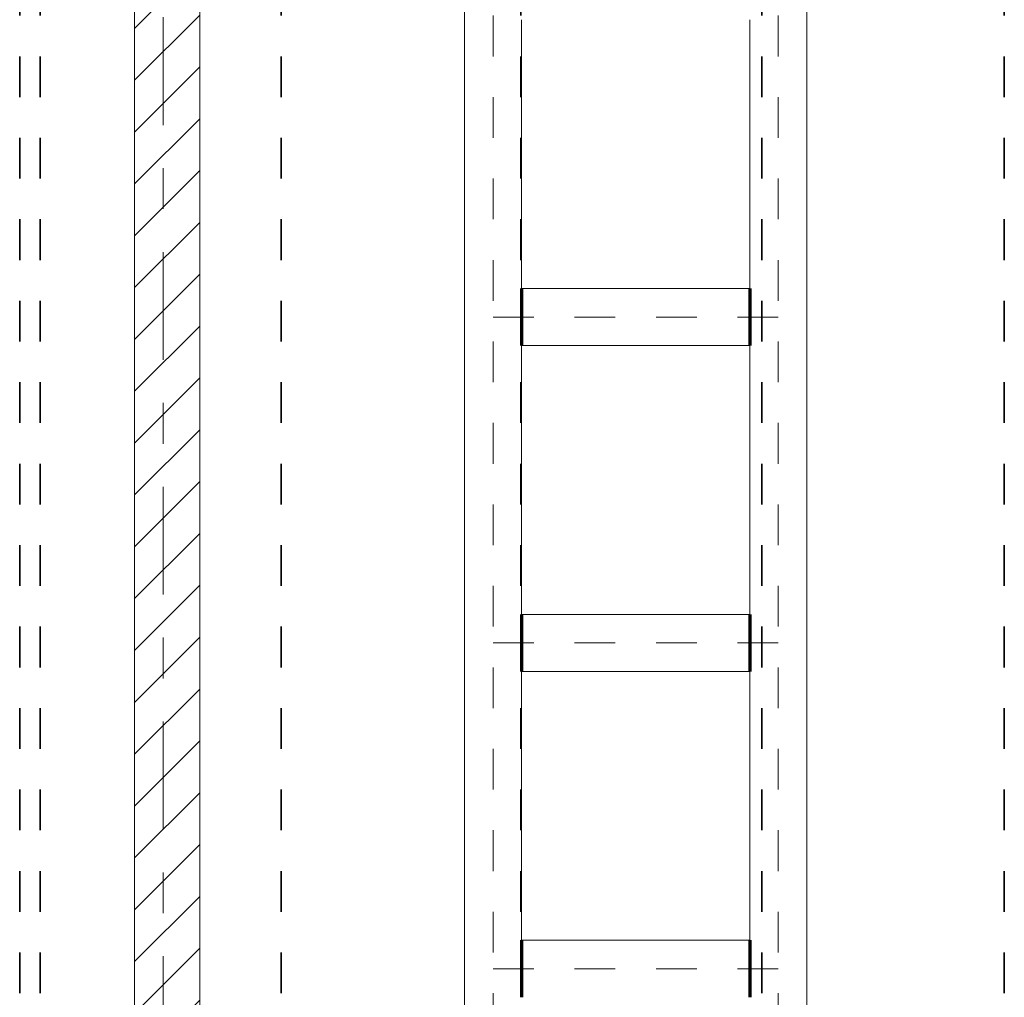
# Model space of a CAD drawing. Header units: metres. Extents: x -3.6 to 84.5, y -11 to 16.8.
# Tile 103 of 225: x 29 to 31.4, y 1.7 to 4.1. Entities that reach past the tile are written whole.
import ezdxf

# ---------------------------------------------------------------- set-up
doc = ezdxf.new("R2010")
doc.units = ezdxf.units.M
doc.header["$MEASUREMENT"] = 0
for name, pattern in [('Achse', [0.2, 0.1, -0.05, 0, -0.05]), ('Strichlinie doppelt', [0.546806, 0.264583, -0.105833, 0.070556, -0.105833]), ('Wipeout_Contour', [1, 0, -1])]:
    doc.linetypes.add(name, pattern=pattern)
for name, color, linetype in [('155 - Bemaßung_ Beschriftung.Ausbau - Deckenelemente', 7, 'Continuous'), ('451 - Universal.Achsen Raster', 7, 'Continuous'), ('605 - Struktur.Wand Innen', 7, 'Continuous'), ('Neubau_612 - Struktur.Stahlbau', 7, 'Continuous')]:
    doc.layers.add(name, color=color, linetype=linetype)
doc.styles.add('ERSTELLTER_STIL_2', font='txt')
doc.dimstyles.new('ERSTELLTER_STIL__1', dxfattribs={"dimtxt": 0.1, "dimasz": 0.0532, "dimexe": 0.18, "dimexo": 0.0625, "dimgap": 0, "dimtad": 1, "dimtih": 1, "dimtoh": 1, "dimzin": 0, "dimdsep": 46, "dimtxsty": 'ERSTELLTER_STIL_2', "dimblk": 'ARROWHEAD_2', "dimblk1": 'ARROWHEAD_2', "dimblk2": 'ARROWHEAD_2', "dimcen": 0.09, "dimse1": 1, "dimse2": 1, "dimclrd": 7, "dimclre": 7, "dimclrt": 7, "dimazin": 0, "dimtfac": 1, "dimtdec": 4, "dimtmove": 0, "dimatfit": 3, "dimfxl": 1, "dimtolj": 1, "dimtzin": 0, "dimarcsym": 0})

# ---------------------------------------------------------------- blocks, each defined once
blk = doc.blocks.new('*D266')
at = {"layer": '155 - Bemaßung_ Beschriftung.Ausbau - Deckenelemente', "color": 7, "linetype": 'Continuous', "lineweight": 5}
for p, q in [((29.42, 4.7375), (29.42, 4.8425)), ((29.62, 4.7375), (29.62, 4.8425)), ((29.4402, 4.825), (29.3998, 4.755)), ((29.6402, 4.825), (29.5998, 4.755)), ((29.3857, 4.79), (29.42, 4.79)), ((29.42, 4.79), (29.62, 4.79))]:
    blk.add_line(p, q, dxfattribs=at)
at = {"layer": '155 - Bemaßung_ Beschriftung.Ausbau - Deckenelemente', "color": 7, "lineweight": 5, "insert": (29.4441, 4.81), "char_height": 0.1, "attachment_point": 7, "style": 'ERSTELLTER_STIL_2'}
blk.add_mtext('\\A1;{\\pql;\\fArial|b0|i0|c0|p38;20}', dxfattribs=at)
blk = doc.blocks.new('ARROWHEAD_2')
at = {"color": 0, "linetype": 'Continuous', "lineweight": 0}
for p, q in [((-0.378, -0.655), (0.378, 0.655)), ((0, 0), (-1, 0))]:
    blk.add_line(p, q, dxfattribs=at)

msp = doc.modelspace()

# ---------------------------------------------------------------- linework, layer by layer
at = {"layer": '155 - Bemaßung_ Beschriftung.Ausbau - Deckenelemente', "color": 7, "linetype": 'Achse', "lineweight": 35}
for p, q in [((28.978, 5.19), (28.978, 0.71)), ((29.028, 5.19), (29.028, 0.71)), ((29.62, 5.19), (29.62, 0.71)), ((30.208, 5.19), (30.208, 0.71)), ((30.8, 5.19), (30.8, 0.71)), ((31.395, 5.19), (31.395, 0.71))]:
    msp.add_line(p, q, dxfattribs=at)
at = {"layer": 'Neubau_612 - Struktur.Stahlbau', "color": 1, "linetype": 'Continuous', "lineweight": 13}
for p, q in [((30.07, 0.39), (30.07, 5.41)), ((30.91, 0.39), (30.91, 5.41)), ((30.21, 3.42), (30.21, 4.08)), ((30.77, 3.42), (30.77, 4.08)), ((30.21, 3.42), (30.77, 3.42)), ((30.21, 2.62), (30.21, 3.28)), ((30.21, 3.28), (30.77, 3.28)), ((30.77, 2.62), (30.77, 3.28)), ((30.21, 2.62), (30.77, 2.62)), ((30.21, 1.82), (30.21, 2.48)), ((30.21, 2.48), (30.77, 2.48)), ((30.77, 1.82), (30.77, 2.48)), ((30.21, 1.82), (30.77, 1.82))]:
    msp.add_line(p, q, dxfattribs=at)
at = {"layer": 'Neubau_612 - Struktur.Stahlbau', "color": 1, "linetype": 'Achse', "lineweight": 9}
for p, q in [((30.14, 0.39), (30.14, 5.41)), ((30.84, 0.39), (30.84, 5.41)), ((30.14, 3.35), (30.84, 3.35)), ((30.14, 2.55), (30.84, 2.55)), ((30.14, 1.75), (30.84, 1.75))]:
    msp.add_line(p, q, dxfattribs=at)
at = {"layer": 'Neubau_612 - Struktur.Stahlbau', "color": 1, "linetype": 'Continuous', "lineweight": 70}
for p, q in [((30.21, 3.42), (30.21, 3.28)), ((30.77, 3.42), (30.77, 3.28)), ((30.21, 2.62), (30.21, 2.48)), ((30.77, 2.62), (30.77, 2.48)), ((30.21, 1.82), (30.21, 1.68)), ((30.77, 1.82), (30.77, 1.68))]:
    msp.add_line(p, q, dxfattribs=at)

# ---------------------------------------------------------------- wipeouts: each hides what was drawn before it
at = {"color": 254, "linetype": 'Wipeout_Contour', "lineweight": 0, "ltscale": 118.25844}
msp.add_wipeout([(29.42, 5.1), (29.26, 5.1), (29.26, 0.7), (29.42, 0.7)], dxfattribs=at).dxf.layer = '605 - Struktur.Wand Innen'

# ---------------------------------------------------------------- next in the draw order: hatches: boundary and pattern name
at = {"layer": '605 - Struktur.Wand Innen', "linetype": 'Continuous', "lineweight": 0, "true_color": 0x000000}
h = msp.add_hatch(dxfattribs=at)
h.set_pattern_fill('MW_Ziegel_0001', color=18, style=0, pattern_type=2)
h.set_pattern_definition([(45, (0, 0), (-0.0636396, 0.0636396), [])])
h.paths.add_polyline_path([(29.42, 5.1), (29.26, 5.1), (29.26, 0.7), (29.42, 0.7)])

# ---------------------------------------------------------------- next in the draw order: linework, layer by layer
at = {"layer": '451 - Universal.Achsen Raster', "color": 160, "linetype": 'Strichlinie doppelt', "lineweight": 9, "true_color": 0x3232ff}
msp.add_line((29.33, -10.585), (29.33, 16.355), dxfattribs=at)
at = {"layer": '605 - Struktur.Wand Innen', "color": 7, "linetype": 'Continuous', "lineweight": 18, "flags": 128}
for points in [[(29.26, 5.1), (29.26, 0.7)], [(29.42, 0.7), (29.42, 5.1)]]:
    msp.add_lwpolyline(points, dxfattribs=at)

# ---------------------------------------------------------------- next in the draw order: dimensions: what is measured, and where the dimension line sits
at = {"layer": '155 - Bemaßung_ Beschriftung.Ausbau - Deckenelemente', "color": 7, "linetype": 'Continuous', "lineweight": 5}
dim = msp.add_linear_dim(base=(29.62, 4.79), p1=(29.42, 3.1097), p2=(29.62, 5.19), dimstyle='ERSTELLTER_STIL__1', dxfattribs=at)
dim.commit()
dim.dimension.update_dxf_attribs({"geometry": '*D266', "text_midpoint": (29.5203, 4.86), "dimtype": 160})

doc.saveas('drawing.dxf')
